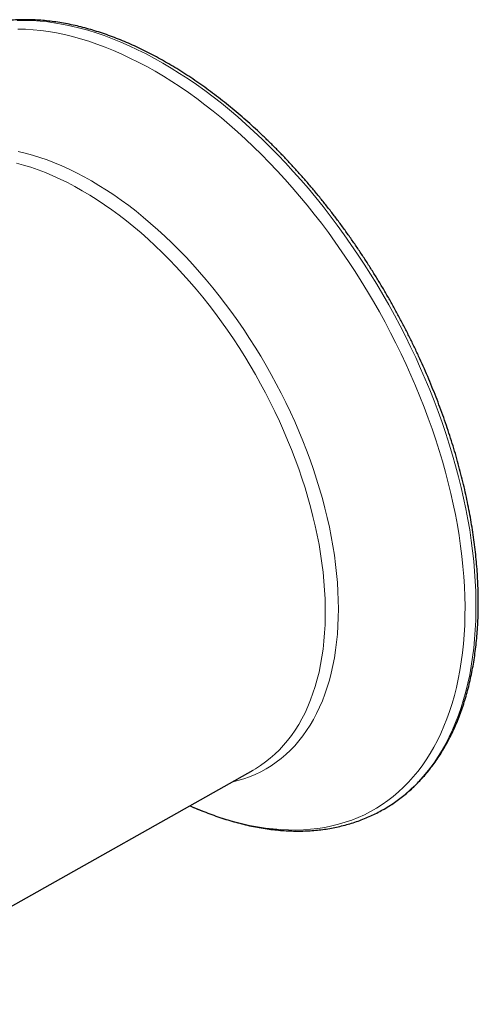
# Model space of a CAD drawing. Header units: millimetres. Extents: x 8 to 2236, y 12 to 2208.
# Tile 84 of 165: x 1951 to 1981, y 268 to 331. Entities that reach past the tile are written whole.
import ezdxf

# ---------------------------------------------------------------- set-up
doc = ezdxf.new("R2010")
doc.units = ezdxf.units.MM

msp = doc.modelspace()

# ---------------------------------------------------------------- linework, layer by layer
at = {"color": 7, "linetype": 'Continuous', "lineweight": 30}
for p, q in [((1939.535, 268.447), (1966.13, 283.423)), ((1966.13, 283.423), (1966.135, 283.426))]:
    msp.add_line(p, q, dxfattribs=at)
at = {"color": 252, "linetype": 'Continuous', "lineweight": 0, "flags": 128}
for points in [[(1960.354, 328.631), (1959.816, 328.933), (1959.279, 329.218), (1958.742, 329.487), (1958.206, 329.738), (1957.672, 329.971), (1957.139, 330.187), (1956.609, 330.385), (1956.082, 330.565), (1955.558, 330.727), (1955.037, 330.871), (1954.52, 330.996), (1954.008, 331.104), (1953.5, 331.192), (1952.996, 331.262), (1952.499, 331.314), (1952.006, 331.347), (1951.52, 331.361), (1951.04, 331.357)], [(1959.856, 328.106), (1959.321, 328.406), (1958.787, 328.69), (1958.253, 328.956), (1957.721, 329.206), (1957.19, 329.437), (1956.661, 329.651), (1956.134, 329.848), (1955.61, 330.026), (1955.089, 330.187), (1954.571, 330.329), (1954.058, 330.453), (1953.548, 330.558), (1953.044, 330.645), (1952.544, 330.714), (1952.049, 330.764), (1951.56, 330.796), (1951.078, 330.809)], [(1962.09, 281.148), (1962.257, 281.074), (1962.788, 280.851), (1963.315, 280.646), (1963.841, 280.459), (1964.363, 280.289), (1964.883, 280.138), (1965.398, 280.005), (1965.91, 279.89), (1966.417, 279.794), (1966.919, 279.716), (1967.417, 279.657), (1967.908, 279.616), (1968.394, 279.594), (1968.874, 279.59), (1969.347, 279.605), (1969.813, 279.639), (1970.272, 279.691), (1970.724, 279.762), (1971.167, 279.851), (1971.602, 279.959), (1972.029, 280.085), (1972.447, 280.229), (1972.856, 280.392), (1973.255, 280.572), (1973.645, 280.771), (1974.024, 280.987), (1974.393, 281.221), (1974.752, 281.472), (1975.1, 281.741), (1975.436, 282.026), (1975.762, 282.329), (1976.076, 282.648), (1976.378, 282.983), (1976.668, 283.335), (1976.946, 283.702), (1977.211, 284.085), (1977.464, 284.484), (1977.704, 284.897), (1977.931, 285.326), (1978.144, 285.768), (1978.345, 286.225), (1978.532, 286.696), (1978.706, 287.18), (1978.865, 287.677), (1979.011, 288.187), (1979.143, 288.71), (1979.261, 289.244), (1979.365, 289.79), (1979.455, 290.347), (1979.531, 290.915), (1979.592, 291.493), (1979.639, 292.082), (1979.671, 292.68), (1979.689, 293.286), (1979.693, 293.902), (1979.682, 294.526), (1979.657, 295.157), (1979.617, 295.796), (1979.563, 296.442), (1979.495, 297.094), (1979.412, 297.752), (1979.315, 298.416), (1979.204, 299.084), (1979.079, 299.757), (1978.94, 300.433), (1978.787, 301.114), (1978.621, 301.797), (1978.44, 302.482), (1978.246, 303.17), (1978.039, 303.859), (1977.819, 304.549), (1977.585, 305.24), (1977.339, 305.93), (1977.08, 306.62), (1976.808, 307.309), (1976.524, 307.997), (1976.228, 308.682), (1975.92, 309.365), (1975.601, 310.045), (1975.27, 310.721), (1974.927, 311.393), (1974.574, 312.061), (1974.21, 312.724), (1973.836, 313.381), (1973.451, 314.032), (1973.057, 314.677), (1972.653, 315.315), (1972.239, 315.946), (1971.817, 316.569), (1971.386, 317.183), (1970.946, 317.789), (1970.499, 318.386), (1970.044, 318.973), (1969.581, 319.55), (1969.111, 320.117), (1968.635, 320.673), (1968.152, 321.218), (1967.663, 321.75), (1967.169, 322.271), (1966.669, 322.78), (1966.164, 323.276), (1965.655, 323.758), (1965.141, 324.227), (1964.623, 324.682), (1964.103, 325.124), (1963.579, 325.55), (1963.052, 325.962), (1962.523, 326.359), (1961.992, 326.74), (1961.459, 327.106), (1960.926, 327.455), (1960.391, 327.789), (1959.856, 328.106)], [(1974.924, 281.182), (1975.177, 281.351), (1975.533, 281.611), (1975.879, 281.887), (1976.214, 282.18), (1976.537, 282.491), (1976.849, 282.817), (1977.149, 283.16), (1977.436, 283.52), (1977.712, 283.895), (1977.974, 284.285), (1978.224, 284.691), (1978.462, 285.112), (1978.686, 285.547), (1978.897, 285.997), (1979.094, 286.461), (1979.278, 286.939), (1979.449, 287.43), (1979.605, 287.934), (1979.748, 288.451), (1979.877, 288.98), (1979.992, 289.521), (1980.092, 290.073), (1980.179, 290.637), (1980.251, 291.211), (1980.308, 291.796), (1980.352, 292.39), (1980.38, 292.994), (1980.395, 293.607), (1980.395, 294.228), (1980.38, 294.858), (1980.352, 295.495), (1980.308, 296.139), (1980.251, 296.791), (1980.179, 297.448), (1980.092, 298.111), (1979.992, 298.78), (1979.877, 299.453), (1979.748, 300.131), (1979.605, 300.812), (1979.449, 301.497), (1979.278, 302.185), (1979.094, 302.875), (1978.897, 303.567), (1978.686, 304.261), (1978.462, 304.955), (1978.224, 305.65), (1977.974, 306.345), (1977.712, 307.039), (1977.436, 307.732), (1977.149, 308.423), (1976.849, 309.112), (1976.537, 309.798), (1976.214, 310.482), (1975.879, 311.162), (1975.533, 311.837), (1975.177, 312.509), (1974.809, 313.175), (1974.431, 313.835), (1974.043, 314.49), (1973.645, 315.138), (1973.237, 315.779), (1972.821, 316.413), (1972.395, 317.038), (1971.96, 317.656), (1971.517, 318.264), (1971.066, 318.864), (1970.608, 319.454), (1970.142, 320.034), (1969.669, 320.603), (1969.189, 321.161), (1968.703, 321.708), (1968.21, 322.244), (1967.712, 322.767), (1967.209, 323.278), (1966.701, 323.776), (1966.189, 324.261), (1965.672, 324.732), (1965.151, 325.189), (1964.627, 325.632), (1964.099, 326.061), (1963.569, 326.475), (1963.037, 326.874), (1962.503, 327.257), (1961.967, 327.625), (1961.43, 327.976), (1960.893, 328.312), (1960.354, 328.631)], [(1951.091, 322.985), (1951.548, 322.877), (1952.01, 322.75), (1952.475, 322.605), (1952.943, 322.443), (1953.414, 322.262), (1953.887, 322.064), (1954.361, 321.848), (1954.837, 321.615), (1955.314, 321.365), (1955.791, 321.097), (1956.268, 320.814), (1956.745, 320.513), (1957.221, 320.197), (1957.696, 319.865), (1958.169, 319.517), (1958.639, 319.154), (1959.107, 318.777), (1959.572, 318.384), (1960.034, 317.978), (1960.492, 317.558), (1960.945, 317.124), (1961.394, 316.677), (1961.838, 316.218), (1962.276, 315.747), (1962.708, 315.263), (1963.134, 314.769), (1963.553, 314.263), (1963.965, 313.747), (1964.37, 313.222), (1964.767, 312.686), (1965.155, 312.142), (1965.535, 311.589), (1965.906, 311.029), (1966.268, 310.461), (1966.621, 309.885), (1966.963, 309.304), (1967.296, 308.717), (1967.618, 308.124), (1967.929, 307.526), (1968.229, 306.924), (1968.517, 306.319), (1968.794, 305.71), (1969.059, 305.099), (1969.312, 304.486), (1969.553, 303.871), (1969.781, 303.255), (1969.997, 302.639), (1970.199, 302.023), (1970.388, 301.408), (1970.564, 300.794), (1970.727, 300.182), (1970.876, 299.572), (1971.011, 298.966), (1971.132, 298.363), (1971.239, 297.764), (1971.332, 297.169), (1971.411, 296.58), (1971.476, 295.997), (1971.526, 295.42), (1971.562, 294.85), (1971.584, 294.287), (1971.591, 293.731), (1971.584, 293.184), (1971.562, 292.646), (1971.526, 292.118), (1971.476, 291.599), (1971.411, 291.09), (1971.332, 290.592), (1971.239, 290.105), (1971.132, 289.63), (1971.011, 289.167), (1970.876, 288.716), (1970.727, 288.279), (1970.564, 287.854), (1970.388, 287.444), (1970.199, 287.047), (1969.997, 286.665), (1969.781, 286.297), (1969.553, 285.945), (1969.312, 285.608), (1969.059, 285.287), (1968.794, 284.982), (1968.517, 284.693), (1968.229, 284.42), (1967.929, 284.165), (1967.618, 283.927), (1967.296, 283.705), (1966.963, 283.502), (1966.621, 283.316), (1966.268, 283.147), (1965.906, 282.997), (1965.535, 282.865), (1965.155, 282.751), (1964.767, 282.656)], [(1966.135, 283.426), (1966.282, 283.512), (1966.61, 283.719), (1966.927, 283.943), (1967.233, 284.185), (1967.528, 284.443), (1967.811, 284.719), (1968.083, 285.011), (1968.343, 285.319), (1968.591, 285.644), (1968.826, 285.984), (1969.048, 286.339), (1969.258, 286.71), (1969.454, 287.095), (1969.637, 287.494), (1969.807, 287.908), (1969.963, 288.335), (1970.106, 288.775), (1970.234, 289.228), (1970.349, 289.694), (1970.449, 290.171), (1970.536, 290.66), (1970.608, 291.16), (1970.666, 291.67), (1970.709, 292.191), (1970.738, 292.721), (1970.752, 293.26), (1970.752, 293.808), (1970.738, 294.364), (1970.709, 294.927), (1970.666, 295.497), (1970.608, 296.075), (1970.536, 296.658), (1970.449, 297.246), (1970.349, 297.839), (1970.234, 298.437), (1970.106, 299.039), (1969.963, 299.643), (1969.807, 300.251), (1969.637, 300.86), (1969.454, 301.471), (1969.258, 302.083), (1969.048, 302.696), (1968.826, 303.308), (1968.591, 303.92), (1968.343, 304.53), (1968.083, 305.138), (1967.811, 305.744), (1967.528, 306.347), (1967.233, 306.946), (1966.927, 307.541), (1966.61, 308.132), (1966.282, 308.717), (1965.944, 309.296), (1965.596, 309.87), (1965.239, 310.436), (1964.872, 310.995), (1964.496, 311.546), (1964.111, 312.089), (1963.718, 312.622), (1963.317, 313.147), (1962.909, 313.661), (1962.493, 314.165), (1962.071, 314.659), (1961.642, 315.141), (1961.207, 315.611), (1960.767, 316.069), (1960.322, 316.514), (1959.871, 316.947), (1959.417, 317.365), (1958.958, 317.771), (1958.496, 318.162), (1958.031, 318.538), (1957.563, 318.899), (1957.094, 319.246), (1956.622, 319.576), (1956.149, 319.891), (1955.675, 320.19), (1955.201, 320.472), (1954.726, 320.737), (1954.253, 320.986), (1953.78, 321.217), (1953.308, 321.431), (1952.838, 321.627), (1952.37, 321.806), (1951.905, 321.967), (1951.443, 322.109), (1950.985, 322.233)]]:
    msp.add_lwpolyline(points, dxfattribs=at)
at = {"color": 7, "linetype": 'Continuous', "lineweight": 30, "flags": 128}
msp.add_lwpolyline([(1974.513, 280.932), (1974.809, 281.11), (1974.924, 281.182)], dxfattribs=at)
at = {"color": 7, "linetype": 'Continuous', "lineweight": 30}
for points, knots in [([(1960.604, 328.655), (1960.514, 328.707), (1960.252, 328.857), (1959.819, 329.093), (1959.305, 329.359), (1958.792, 329.61), (1958.279, 329.845), (1957.767, 330.063), (1957.257, 330.266), (1956.749, 330.453), (1956.243, 330.623), (1955.739, 330.777), (1955.239, 330.914), (1954.741, 331.035), (1954.247, 331.139), (1953.757, 331.226), (1953.271, 331.296), (1952.79, 331.349), (1952.314, 331.386), (1951.842, 331.405), (1951.377, 331.407), (1950.917, 331.392), (1950.464, 331.36), (1950.017, 331.311), (1949.577, 331.246), (1949.144, 331.163), (1948.719, 331.064), (1948.301, 330.949), (1947.891, 330.816), (1947.49, 330.668), (1947.097, 330.502), (1946.804, 330.367), (1946.644, 330.282), (1946.61, 330.264)], [0, 0, 0, 0, 0.017794, 0.05155, 0.08531, 0.119071, 0.152832, 0.186591, 0.220347, 0.254099, 0.287844, 0.321581, 0.355307, 0.389019, 0.422716, 0.456394, 0.49005, 0.523681, 0.557285, 0.590856, 0.624394, 0.657895, 0.691358, 0.72478, 0.758161, 0.791501, 0.8248, 0.85806, 0.891284, 0.924476, 0.957641, 0.990783, 1, 1, 1, 1]), ([(1974.937, 281.192), (1974.958, 281.205), (1975.099, 281.293), (1975.351, 281.471), (1975.692, 281.726), (1976.022, 281.997), (1976.342, 282.283), (1976.651, 282.585), (1976.951, 282.901), (1977.239, 283.232), (1977.516, 283.578), (1977.783, 283.938), (1978.038, 284.312), (1978.281, 284.7), (1978.513, 285.101), (1978.733, 285.516), (1978.941, 285.944), (1979.137, 286.384), (1979.32, 286.838), (1979.492, 287.303), (1979.65, 287.78), (1979.796, 288.269), (1979.929, 288.769), (1980.049, 289.28), (1980.157, 289.801), (1980.251, 290.333), (1980.333, 290.874), (1980.401, 291.425), (1980.456, 291.984), (1980.498, 292.553), (1980.527, 293.13), (1980.542, 293.714), (1980.545, 294.306), (1980.534, 294.906), (1980.51, 295.512), (1980.473, 296.124), (1980.423, 296.742), (1980.36, 297.366), (1980.284, 297.995), (1980.195, 298.629), (1980.093, 299.267), (1979.979, 299.909), (1979.851, 300.555), (1979.711, 301.204), (1979.559, 301.855), (1979.394, 302.509), (1979.217, 303.164), (1979.028, 303.821), (1978.827, 304.479), (1978.614, 305.138), (1978.389, 305.797), (1978.152, 306.455), (1977.904, 307.113), (1977.645, 307.77), (1977.374, 308.425), (1977.093, 309.079), (1976.801, 309.73), (1976.498, 310.378), (1976.185, 311.024), (1975.862, 311.665), (1975.529, 312.303), (1975.186, 312.936), (1974.833, 313.565), (1974.471, 314.188), (1974.1, 314.806), (1973.72, 315.417), (1973.332, 316.023), (1972.935, 316.621), (1972.531, 317.213), (1972.118, 317.797), (1971.698, 318.373), (1971.27, 318.94), (1970.836, 319.499), (1970.394, 320.049), (1969.947, 320.59), (1969.493, 321.121), (1969.033, 321.642), (1968.567, 322.152), (1968.096, 322.652), (1967.62, 323.141), (1967.14, 323.618), (1966.655, 324.084), (1966.166, 324.538), (1965.673, 324.979), (1965.176, 325.408), (1964.676, 325.824), (1964.174, 326.227), (1963.669, 326.617), (1963.161, 326.993), (1962.652, 327.355), (1962.141, 327.703), (1961.629, 328.036), (1961.116, 328.356), (1960.775, 328.556), (1960.604, 328.655)], [0, 0, 0, 0, 0.00192, 0.012719, 0.023519, 0.034325, 0.045137, 0.055957, 0.066787, 0.077628, 0.088482, 0.099348, 0.110228, 0.12112, 0.132026, 0.142944, 0.153874, 0.164815, 0.175767, 0.186727, 0.197696, 0.208672, 0.219655, 0.230643, 0.241635, 0.252631, 0.26363, 0.274632, 0.285635, 0.296639, 0.307644, 0.318649, 0.329654, 0.340659, 0.351663, 0.362666, 0.373669, 0.38467, 0.39567, 0.406669, 0.417667, 0.428664, 0.439659, 0.450653, 0.461645, 0.472637, 0.483627, 0.494617, 0.505605, 0.516592, 0.527578, 0.538564, 0.549548, 0.560532, 0.571515, 0.582498, 0.59348, 0.604461, 0.615442, 0.626423, 0.637404, 0.648384, 0.659364, 0.670344, 0.681325, 0.692305, 0.703285, 0.714266, 0.725247, 0.736228, 0.74721, 0.758193, 0.769176, 0.780159, 0.791144, 0.802129, 0.813115, 0.824102, 0.83509, 0.846079, 0.857069, 0.868061, 0.879054, 0.890048, 0.901043, 0.91204, 0.923038, 0.934037, 0.945038, 0.95604, 0.967044, 0.978049, 0.989055, 1, 1, 1, 1]), ([(1962.089, 281.148), (1962.124, 281.132), (1962.332, 281.036), (1962.711, 280.877), (1963.228, 280.671), (1963.742, 280.483), (1964.255, 280.311), (1964.766, 280.155), (1965.274, 280.017), (1965.779, 279.895), (1966.281, 279.79), (1966.779, 279.703), (1967.273, 279.632), (1967.762, 279.579), (1968.247, 279.543), (1968.726, 279.525), (1969.2, 279.523), (1969.668, 279.539), (1970.129, 279.572), (1970.584, 279.622), (1971.032, 279.69), (1971.473, 279.774), (1971.906, 279.875), (1972.332, 279.993), (1972.749, 280.127), (1973.158, 280.278), (1973.558, 280.444), (1973.949, 280.628), (1974.267, 280.791), (1974.451, 280.899), (1974.511, 280.934)], [0, 0, 0, 0, 0.007685, 0.045735, 0.083778, 0.12181, 0.159826, 0.197822, 0.235793, 0.273732, 0.311635, 0.349494, 0.387303, 0.425055, 0.462744, 0.500364, 0.537909, 0.575375, 0.612757, 0.650052, 0.687261, 0.724383, 0.761421, 0.798379, 0.835264, 0.872083, 0.908845, 0.945563, 0.982247, 1, 1, 1, 1])]:
    msp.add_open_spline(points, degree=3, knots=knots, dxfattribs=at)

doc.saveas('drawing.dxf')
